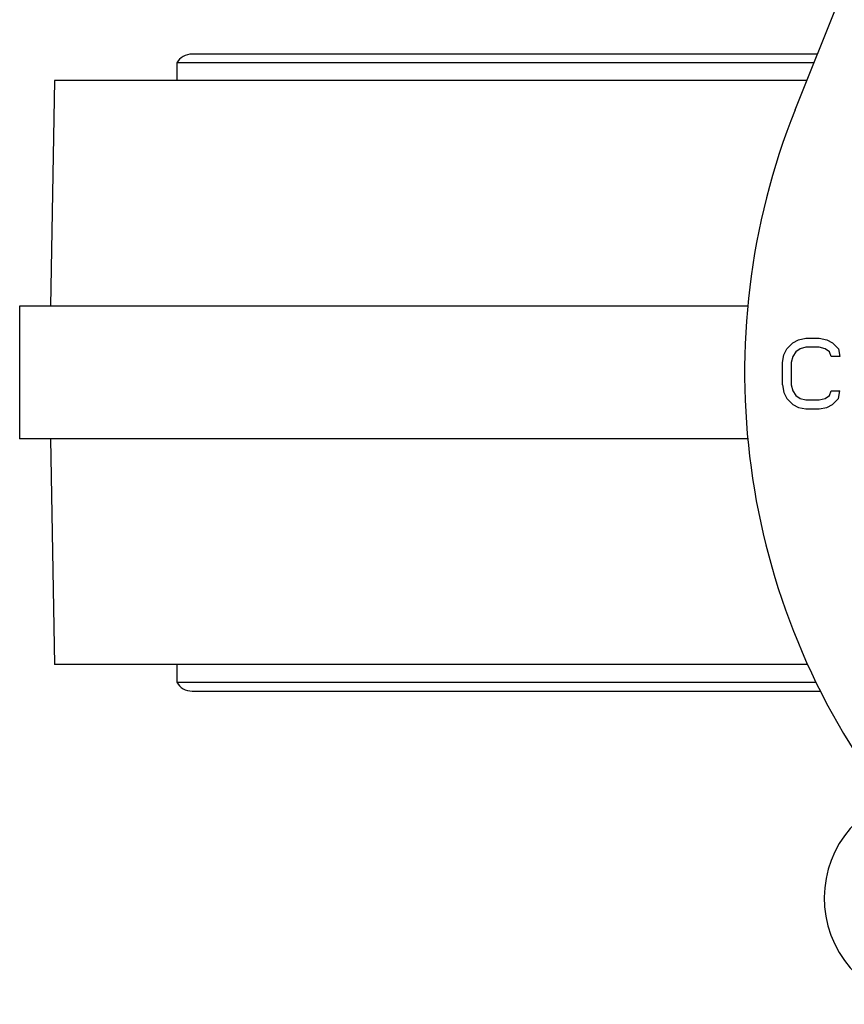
# Model space of a CAD drawing. Header units: millimetres. Extents: x 474 to 2164, y 77 to 1503.
# Tile 2 of 31: x 865 to 959, y 131 to 243. Entities that reach past the tile are written whole.
import ezdxf

# ---------------------------------------------------------------- set-up
doc = ezdxf.new("R2010")
doc.units = ezdxf.units.MM

msp = doc.modelspace()

# ---------------------------------------------------------------- linework, layer by layer
at = {"color": 7, "linetype": 'Continuous', "lineweight": 25}
for p, q in [((953.06, 232.36), (985.35, 313.18)), ((955.58, 238.68), (884.9, 238.68)), ((883.15, 237.68), (883.15, 235.68)), ((955.18, 237.68), (883.15, 237.68)), ((869.35, 235.68), (868.9, 210.18)), ((954.38, 235.68), (869.35, 235.68)), ((865.4, 210.18), (865.4, 195.18)), ((947.7, 210.18), (865.4, 210.18)), ((952.13, 205.36), (952.79, 206.05)), ((952.79, 206.05), (953.46, 206.39)), ((953.46, 206.39), (954.29, 206.56)), ((954.29, 206.56), (955.79, 206.56)), ((955.79, 206.56), (956.63, 206.39)), ((956.63, 206.39), (957.29, 206.05)), ((957.29, 206.05), (957.96, 205.36)), ((951.79, 204.68), (952.13, 205.36)), ((953.13, 205.02), (952.79, 204.51)), ((953.63, 205.36), (953.13, 205.02)), ((954.29, 205.53), (953.63, 205.36)), ((955.79, 205.53), (954.29, 205.53)), ((956.46, 205.36), (955.79, 205.53)), ((956.96, 205.02), (956.46, 205.36)), ((957.13, 204.51), (956.96, 205.02)), ((957.96, 205.36), (958.13, 204.51)), ((951.63, 203.83), (951.79, 204.68)), ((951.63, 201.28), (951.63, 203.83)), ((952.79, 204.51), (952.63, 203.83)), ((952.63, 203.83), (952.63, 201.28)), ((958.13, 204.51), (957.13, 204.51)), ((951.63, 201.28), (951.79, 200.43)), ((951.79, 200.43), (952.13, 199.75)), ((952.63, 201.28), (952.79, 200.6)), ((952.79, 200.6), (953.13, 200.09)), ((956.96, 200.09), (957.13, 200.6)), ((957.13, 200.6), (958.13, 200.6)), ((957.96, 199.75), (958.13, 200.6)), ((952.13, 199.75), (952.79, 199.07)), ((953.13, 200.09), (953.63, 199.75)), ((953.63, 199.75), (954.29, 199.58)), ((954.29, 199.58), (955.79, 199.58)), ((955.79, 199.58), (956.46, 199.75)), ((956.46, 199.75), (956.96, 200.09)), ((957.29, 199.07), (957.96, 199.75)), ((952.79, 199.07), (953.46, 198.73)), ((953.46, 198.73), (954.29, 198.56)), ((954.29, 198.56), (955.79, 198.56)), ((955.79, 198.56), (956.63, 198.73)), ((956.63, 198.73), (957.29, 199.07)), ((947.7, 195.18), (865.4, 195.18)), ((868.9, 195.18), (869.35, 169.68)), ((954.47, 169.68), (869.35, 169.68)), ((883.15, 169.68), (883.15, 167.68)), ((883.15, 167.68), (955.41, 167.68)), ((884.9, 166.68), (955.91, 166.68))]:
    msp.add_line(p, q, dxfattribs=at)
for centre, radius, start, end in [((884.9, 236.64), 2.03, 90, 149.4898), ((1027.35, 202.68), 80, 158.2214, 217.2002), ((884.9, 168.71), 2.03, 210.5102, 270), ((968.35, 143.28), 12, 113.1735, 277.1808)]:
    msp.add_arc(centre, radius, start, end, dxfattribs=at)

doc.saveas('drawing.dxf')
